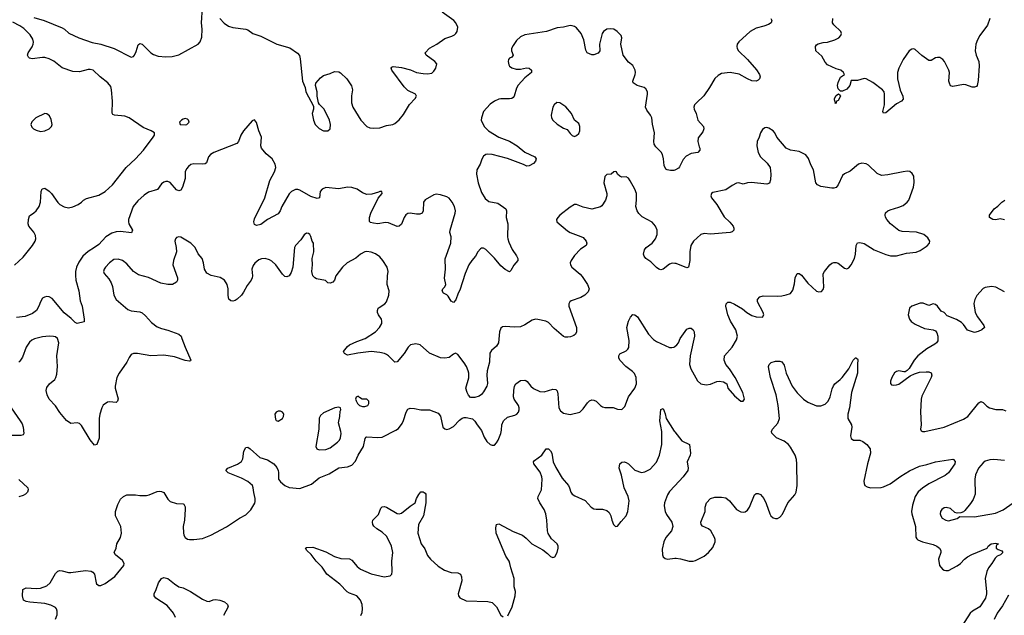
# Model space of a CAD drawing. Header units: inches. Extents: x 1834610 to 2027685, y 642842 to 774116.
# Tile 75 of 256: x 1883938 to 1893047, y 671950 to 677458. Entities that reach past the tile are written whole.
import ezdxf

# ---------------------------------------------------------------- set-up
doc = ezdxf.new("R2010")
doc.units = ezdxf.units.IN
doc.header["$MEASUREMENT"] = 0
doc.layers.add('B8687', color=7, linetype='Continuous')
doc.layers.add('B8697', color=7, linetype='Continuous')

msp = doc.modelspace()

# ---------------------------------------------------------------- linework, layer by layer
at = {"layer": 'B8687', "color": 5}
for points, elevation in [([(1884070, 677477.3), (1884164.7, 677450), (1884330, 677383.8), (1884353.4, 677370), (1884393.7, 677333.7), (1884484.7, 677290), (1884610, 677245.5), (1884690, 677232.4), (1884811.5, 677191.5), (1884970, 677110.5), (1884990, 677117.3), (1884999.5, 677130), (1885016, 677164), (1885034.8, 677225.2), (1885050, 677236.3), (1885070.6, 677230), (1885152.3, 677152.3), (1885175.5, 677135.5), (1885219.1, 677119.1), (1885290, 677113.4), (1885350, 677118.5), (1885410, 677133.8), (1885587.8, 677232.2), (1885608.5, 677251.5), (1885623.8, 677296.2), (1885624.7, 677370), (1885619.7, 677430), (1885628, 677570)], 420), ([(1885790, 677467.3), (1885830, 677424.9), (1885870, 677396.3), (1885910, 677386), (1886030, 677370.8), (1886050, 677362.8), (1886096, 677330), (1886170, 677304.2), (1886318.3, 677230), (1886436, 677196), (1886509.3, 677149.3), (1886525.6, 677125.6), (1886534.2, 677094.2), (1886555.6, 676890), (1886578, 676830), (1886584, 676790), (1886656.9, 676656.9), (1886656, 676630), (1886642.8, 676590), (1886655.5, 676530), (1886670.6, 676490), (1886710, 676453), (1886750, 676430.6), (1886790, 676430.7), (1886811, 676449), (1886812.8, 676490), (1886805.6, 676530), (1886754.5, 676630), (1886712.7, 676672.7), (1886702, 676690), (1886689.1, 676749.1), (1886689, 676790), (1886676, 676850), (1886677.2, 676870), (1886720.5, 676919.5), (1886750, 676943), (1886810, 676959.1), (1886850, 676977.3), (1886890, 676974.8), (1886905.2, 676965.2), (1886964.7, 676910), (1887007.5, 676847.5), (1887017.3, 676810), (1887007.9, 676752.1), (1887008, 676690), (1887020.5, 676650), (1887093, 676530), (1887148, 676470), (1887178.6, 676458.6), (1887210, 676453.6), (1887270, 676458.6), (1887330, 676478), (1887390, 676487.1), (1887410, 676496.9), (1887450, 676530.2), (1887490, 676581.8), (1887545.5, 676674.5), (1887598, 676730), (1887608, 676750), (1887599.5, 676770), (1887530, 676803.1), (1887495.9, 676835.9), (1887382, 676990), (1887374, 677010), (1887380.2, 677019.8), (1887394, 677026), (1887470, 677016), (1887552.7, 676992.7), (1887610, 676970.4), (1887670, 676959.5), (1887710, 676955.8), (1887750, 676963.7), (1887770, 676981.6), (1887787, 677010), (1887796, 677050), (1887779.3, 677070), (1887697.2, 677130), (1887688.7, 677150), (1887730, 677193.4), (1887796.2, 677230), (1887870, 677283.1), (1887935.9, 677304.1), (1887961.3, 677318.7), (1887974, 677330), (1887985.6, 677350), (1887991.8, 677390), (1887973, 677430), (1887953.5, 677450), (1887845.8, 677525.8)], 420), ([(1883890, 675187.4), (1883970, 675262.3), (1884057.7, 675370), (1884080.4, 675410), (1884086.9, 675430), (1884083.1, 675463.1), (1884070, 675492.7), (1884021.2, 675550), (1884016, 675570), (1884019.3, 675610), (1884030, 675644.7), (1884070, 675671), (1884090, 675691), (1884117, 675730), (1884131.5, 675770), (1884136, 675870), (1884146.3, 675893.7), (1884170, 675898.8), (1884210, 675872.7), (1884232.4, 675850), (1884290, 675767.3), (1884310, 675747.3), (1884350, 675727.7), (1884390, 675717.3), (1884430, 675726.8), (1884478, 675750), (1884509.3, 675770.7), (1884528.7, 675790), (1884556.2, 675803.8), (1884670, 675833.8), (1884730, 675870.2), (1884795.5, 675930), (1884922.9, 676090), (1885010, 676170.1), (1885083.7, 676250), (1885174, 676370), (1885186, 676390), (1885184.5, 676410), (1885154.5, 676430), (1885080.6, 676460.6), (1884950, 676550.7), (1884910, 676564.6), (1884814.5, 676574.5), (1884801.2, 676581.2), (1884792.5, 676592.5), (1884796.9, 676703.1), (1884787.6, 676810), (1884779.7, 676839.7), (1884754.3, 676874.3), (1884681.1, 676930), (1884617.6, 676990), (1884590, 676997.8), (1884570, 676997.1), (1884490, 676974.4), (1884430, 676979.8), (1884330, 677012), (1884255.1, 677075.1), (1884210, 677097.2), (1884170, 677107.2), (1884150, 677107.2), (1884054.8, 677094.8), (1884030, 677101.2), (1884019, 677110), (1884009.3, 677130), (1884017, 677150), (1884054.2, 677205.8), (1884064.1, 677230), (1884066.2, 677250), (1884058.1, 677278.1), (1884036.4, 677316.4), (1883975.5, 677375.5), (1883940.3, 677400.3), (1883875.7, 677435.7)], 420), ([(1890000, 676067.6), (1889990, 676063.6), (1889957.6, 676062.4), (1889928.2, 676068.2), (1889916.9, 676076.9), (1889899.6, 676110), (1889895.4, 676170), (1889883.5, 676210), (1889871.8, 676231.8), (1889821.7, 676281.7), (1889806.3, 676306.3), (1889803.6, 676330), (1889809.6, 676410), (1889791.7, 676491.7), (1889785.1, 676550), (1889773.9, 676573.9), (1889740.1, 676620.1), (1889726.6, 676650), (1889746.3, 676770), (1889744.7, 676790), (1889730, 676818.4), (1889715.1, 676830), (1889649.6, 676849.6), (1889612.7, 676872.7), (1889609, 676890), (1889633.3, 676950), (1889636.3, 676970), (1889633, 676990), (1889610, 677033.2), (1889570, 677064), (1889520.5, 677130), (1889498.4, 677230), (1889507.8, 677290), (1889501.1, 677310), (1889465.4, 677350), (1889433.3, 677370), (1889405.4, 677374.6), (1889369.3, 677370.7), (1889340.5, 677350), (1889327, 677330), (1889302.4, 677230), (1889304.9, 677170), (1889290, 677149.4), (1889250, 677132.7), (1889230, 677132.7), (1889189.4, 677150), (1889175.3, 677175.3), (1889158, 677270), (1889133.3, 677330), (1889090, 677382), (1889070, 677395.8), (1889050, 677402), (1889030, 677403), (1888967.5, 677387.5), (1888910, 677383.6), (1888810.4, 677349.6), (1888610, 677317.4), (1888570, 677298), (1888535.5, 677264.5), (1888502.3, 677217.7), (1888488.9, 677190), (1888488.9, 677168.9), (1888504, 677130), (1888491.3, 677110), (1888470, 677102.7), (1888460.5, 677090), (1888455.5, 677070), (1888461.7, 677041.7), (1888470, 677027.3), (1888490, 677013.4), (1888530, 677001.3), (1888570, 677001.1), (1888628.1, 677011.9), (1888650, 677008.2), (1888674.4, 676990), (1888674.4, 676970), (1888610, 676918.9), (1888550, 676853.3), (1888534.3, 676825.7), (1888511.8, 676750), (1888501.8, 676738.2), (1888490.2, 676729.8), (1888470, 676725.3), (1888390, 676726.8), (1888370, 676723.1), (1888330, 676703.9), (1888290, 676677.2), (1888227.3, 676610), (1888209.2, 676550), (1888207.9, 676530), (1888234.6, 676470), (1888275.8, 676430), (1888370, 676371.1), (1888470, 676333.8), (1888541.5, 676290), (1888610, 676232.9), (1888702.8, 676190), (1888717.3, 676170), (1888710.7, 676150), (1888690, 676129.4), (1888650, 676106), (1888630, 676102.7), (1888598.9, 676118.9), (1888450, 676174.6), (1888310.3, 676209.7), (1888270, 676213.7), (1888251.3, 676210), (1888230, 676195.1), (1888212.8, 676167.2), (1888197.2, 676122.8), (1888168.7, 676070), (1888163.7, 676030), (1888180.2, 675950), (1888210, 675859.1), (1888243.9, 675803.9), (1888278, 675778), (1888360.3, 675760.3), (1888434, 675710), (1888441.6, 675690), (1888437, 675630), (1888452.7, 675570), (1888450.3, 675450), (1888453.7, 675430), (1888461.8, 675401.8), (1888493.4, 675333.4), (1888534.6, 675274.6), (1888546.8, 675250), (1888546.8, 675230), (1888510, 675189.2), (1888483, 675137), (1888470, 675126.6), (1888430, 675147.6), (1888390, 675181.6), (1888330, 675253.3), (1888250, 675334), (1888230, 675344.5), (1888210, 675344.5), (1888201.1, 675338.9), (1888177.1, 675310), (1888155.8, 675270), (1888119.5, 675230), (1888092.9, 675190), (1888059.1, 675110), (1888010, 674957.2), (1887994, 674930), (1887971.7, 674868.3), (1887950, 674844), (1887930, 674854), (1887901.2, 674901.2), (1887890, 674912.7), (1887859, 674930), (1887845.2, 674950), (1887852.7, 674970), (1887871.2, 674988.8), (1887879.6, 675010), (1887868.3, 675068.3), (1887877.7, 675150), (1887872.9, 675247.1), (1887927.4, 675390), (1887931.1, 675450), (1887918.4, 675490), (1887919.7, 675510), (1887967.8, 675670), (1887969.8, 675690), (1887960.8, 675730), (1887940.4, 675770), (1887910, 675807.6), (1887890, 675818.9), (1887830, 675837), (1887790, 675843.7), (1887770, 675838), (1887690, 675792), (1887673.4, 675770), (1887670.3, 675690), (1887660.4, 675670), (1887639.5, 675660.5), (1887610, 675658), (1887550, 675668.3), (1887530, 675666.3), (1887510, 675652), (1887496, 675630), (1887470, 675566.6), (1887450, 675547.3), (1887430, 675546), (1887350, 675578.9), (1887321.3, 675581.3), (1887250, 675571.2), (1887210, 675575.6), (1887183.6, 675583.6), (1887172.7, 675592.7), (1887175.1, 675630), (1887186.6, 675670), (1887254, 675806), (1887292, 675850), (1887288.9, 675868.9), (1887270, 675869.3), (1887258.3, 675861.7), (1887196.7, 675843.3), (1887150, 675841.4), (1887110, 675856.8), (1887059.2, 675890), (1887010, 675907.4), (1886970, 675909), (1886890, 675893.3), (1886770, 675905), (1886735.3, 675890), (1886718.7, 675870), (1886710.4, 675809.6), (1886690, 675803.7), (1886630, 675823.5), (1886530, 675881.7), (1886510, 675888.4), (1886490, 675887.2), (1886452.4, 675870), (1886430, 675846.3), (1886363.6, 675730), (1886348.7, 675690), (1886330, 675662.9), (1886230.2, 675609.8), (1886170, 675562.7), (1886130, 675553.2), (1886110, 675564), (1886104.5, 675590), (1886110, 675616), (1886204.8, 675810), (1886250.9, 675970), (1886294.8, 676050), (1886306.9, 676090), (1886301, 676121), (1886273.6, 676170), (1886218.4, 676218.4), (1886175.4, 676270), (1886169.8, 676290), (1886174.7, 676370), (1886151.3, 676430), (1886128.4, 676508.4), (1886110, 676532.7), (1886090, 676521.3), (1886009.7, 676430.3), (1885985.1, 676390), (1885963.7, 676330), (1885947.3, 676312.7), (1885735.3, 676230), (1885702.6, 676210), (1885683.7, 676190), (1885664.9, 676135.1), (1885654.6, 676125.4), (1885630, 676121.6), (1885550, 676126), (1885522.7, 676117.2), (1885499.9, 676100.1), (1885482.2, 676077.8), (1885470.3, 676050), (1885467.7, 675990), (1885443.7, 675910), (1885430, 675880.9), (1885410, 675874), (1885390, 675883.6), (1885330, 675953.2), (1885310, 675962.7), (1885290, 675962.7), (1885270, 675956), (1885250, 675941.2), (1885213.4, 675886.6), (1885130, 675863.5), (1885090, 675836), (1885030, 675781.8), (1884988.3, 675731.7), (1884945.8, 675610), (1884944.1, 675590), (1884948.6, 675570), (1884980.3, 675510), (1884971.7, 675488.3), (1884870, 675499.5), (1884830, 675496.4), (1884790, 675482.5), (1884734.6, 675450), (1884670, 675379.7), (1884630, 675349.7), (1884570, 675314.7), (1884522.6, 675270), (1884484.9, 675215.1), (1884464.5, 675170), (1884454.7, 675130), (1884453.1, 675093.1), (1884457.3, 675050), (1884483.8, 674950), (1884498.5, 674858.5), (1884515.5, 674810), (1884536, 674690), (1884534.8, 674665.2), (1884470, 674649.2), (1884450, 674657.2), (1884415.4, 674695.4), (1884350, 674746.3), (1884239.5, 674879.5), (1884210, 674895.6), (1884190, 674898.4), (1884166.7, 674893.3), (1884150, 674881.2), (1884130.6, 674850), (1884115.5, 674810), (1884093, 674770), (1884057.7, 674742.3), (1883990, 674713), (1883910, 674705.1)], 420), ([(1890000, 675204.3), (1889973.5, 675206.5), (1889950, 675196.9), (1889890, 675151.8), (1889870, 675145.6), (1889850, 675151.8), (1889830, 675167.3), (1889778.2, 675218.2), (1889729.5, 675250), (1889714, 675270), (1889709.6, 675290), (1889718.4, 675330), (1889732.7, 675350), (1889788.7, 675391.3), (1889819.7, 675430), (1889834, 675470), (1889835.4, 675510), (1889821.3, 675550), (1889790, 675585.6), (1889696.3, 675636.3), (1889665.9, 675665.9), (1889649.7, 675690), (1889638.7, 675730), (1889645.1, 675790), (1889642.9, 675850), (1889629.6, 675890), (1889587.2, 675967.2), (1889570, 675993.2), (1889550, 676004), (1889510, 676001.2), (1889489.4, 676009.4), (1889468, 676030), (1889458, 676050), (1889450, 676052.7), (1889434, 676050), (1889410, 676028), (1889370, 676026), (1889352.7, 676007.3), (1889341, 675950), (1889370.8, 675850.8), (1889371, 675830), (1889358.8, 675790), (1889324.5, 675735.5), (1889310, 675726), (1889230, 675707), (1889150, 675723.7), (1889090, 675749.2), (1889070, 675749), (1889030, 675724), (1888936, 675650), (1888916, 675630), (1888904.7, 675610), (1888907.1, 675587.1), (1889006.1, 675506.1), (1889030.8, 675490), (1889130, 675454.4), (1889150, 675443), (1889179.1, 675410), (1889184.9, 675390), (1889177.3, 675370), (1889124.8, 675335.2), (1889070, 675276.2), (1889038.4, 675230), (1889030.5, 675210), (1889033, 675190), (1889045.5, 675170), (1889124.4, 675104.4), (1889142.2, 675082.2), (1889192.4, 675010), (1889206.4, 674970), (1889197.5, 674942.5), (1889165.5, 674910), (1889130, 674889.7), (1889040.7, 674859.3), (1889026.8, 674850), (1889018, 674830), (1889019.3, 674810), (1889088.2, 674610), (1889088.3, 674571.7), (1889079.1, 674550), (1889063.4, 674536.6), (1889035.1, 674524.9), (1889010, 674520.7), (1888983.3, 674523.3), (1888969.7, 674529.7), (1888883.6, 674603.6), (1888830, 674658.9), (1888804, 674670), (1888730, 674686.6), (1888710, 674687.6), (1888679.3, 674680.7), (1888610, 674636.9), (1888570, 674619.1), (1888514.2, 674614.2), (1888430, 674622), (1888403.8, 674616.2), (1888390, 674604), (1888375.8, 674570), (1888368.2, 674470), (1888350, 674439.3), (1888301.7, 674398.3), (1888286.7, 674373.3), (1888285.7, 674290), (1888262.6, 674210), (1888260.3, 674170), (1888265.2, 674094.8), (1888259.1, 674070), (1888230, 674017.2), (1888210, 673992.7), (1888190, 673976), (1888150, 673962.7), (1888110, 673962.7), (1888090, 673985.2), (1888077, 674010), (1888066, 674050), (1888092.6, 674147.4), (1888093.7, 674190), (1888088.3, 674210), (1888072.1, 674250), (1888050, 674285.6), (1887990, 674360.9), (1887970, 674372.7), (1887950, 674365.2), (1887910, 674334), (1887870, 674327.6), (1887830, 674329.6), (1887730, 674373.3), (1887642.7, 674450), (1887601.3, 674461.3), (1887554, 674450), (1887530.4, 674430), (1887495.3, 674370), (1887430, 674294), (1887410, 674292), (1887398.7, 674298.7), (1887349.8, 674349.8), (1887330, 674362.6), (1887311.5, 674371.5), (1887270, 674380.3), (1887190, 674388.8), (1887065.5, 674374.5), (1886970, 674356), (1886942, 674370), (1886934, 674390), (1886970, 674435.5), (1886990, 674450.4), (1887057.2, 674482.8), (1887135.1, 674510), (1887229.3, 674570), (1887267, 674610), (1887287.3, 674650), (1887289.6, 674670), (1887285.1, 674690), (1887256.2, 674730), (1887247.6, 674750), (1887247, 674770), (1887255.1, 674790), (1887262.8, 674797.2), (1887317, 674830), (1887331.6, 674850), (1887354.5, 674910), (1887355.1, 674950), (1887338, 675010), (1887340.7, 675090), (1887347, 675130), (1887336.2, 675170), (1887298.4, 675230), (1887270, 675264.5), (1887230, 675293.3), (1887190, 675307.3), (1887150, 675314), (1887130, 675309.6), (1887090.8, 675290), (1887048.5, 675251.5), (1886966.8, 675210), (1886924, 675170), (1886861.6, 675090), (1886850.5, 675050), (1886834, 675030), (1886810, 675020.9), (1886790, 675024), (1886766.6, 675046.6), (1886683, 675063), (1886669.7, 675069.7), (1886649.6, 675090), (1886641.3, 675130), (1886646, 675190), (1886643.6, 675250), (1886658.4, 675310), (1886657.2, 675390), (1886644, 675410), (1886632.5, 675452.5), (1886622, 675470), (1886610, 675482), (1886590, 675484), (1886570, 675468.7), (1886539.2, 675420.8), (1886490.6, 675370), (1886481.6, 675350), (1886465.7, 675170), (1886450, 675121.2), (1886430, 675089.4), (1886410, 675079.3), (1886390, 675083.7), (1886370, 675103.7), (1886306.3, 675190), (1886270, 675223.5), (1886250, 675235.8), (1886210, 675249.6), (1886173.8, 675246.2), (1886150, 675236.2), (1886114.4, 675205.6), (1886096.5, 675183.5), (1886085.7, 675150), (1886090.3, 675090), (1886087.2, 675070), (1886079.5, 675050), (1886041.6, 674998.4), (1886010, 674937), (1885990, 674911.6), (1885950, 674874), (1885930, 674861.6), (1885910, 674856.2), (1885890, 674858), (1885873.8, 674873.8), (1885868, 674908), (1885868.2, 674970), (1885857.4, 675010), (1885833.6, 675050), (1885793.2, 675073.2), (1885710, 675093.3), (1885670, 675115.1), (1885647.6, 675150), (1885639.5, 675210), (1885626, 675250), (1885590, 675294), (1885561.6, 675350), (1885522, 675390), (1885430, 675446), (1885410, 675449.2), (1885390, 675444), (1885378.8, 675430), (1885374, 675410), (1885386.7, 675350), (1885387.2, 675310), (1885360.3, 675230), (1885355.8, 675190), (1885397.6, 675070), (1885398.4, 675050), (1885388, 675030), (1885350.2, 675009.8), (1885310, 675009.7), (1885242.5, 675022.5), (1885130, 675074.3), (1885037.6, 675097.6), (1884989.7, 675130), (1884930, 675198.7), (1884890, 675229.6), (1884850, 675243.5), (1884810, 675238.9), (1884768.4, 675210), (1884730.4, 675170), (1884718, 675150), (1884713, 675130), (1884719.1, 675110), (1884762, 675062), (1884785.8, 675025.8), (1884796, 674990), (1884807.6, 674910), (1884830, 674870.6), (1884938, 674778), (1884970, 674765.3), (1885050, 674756.4), (1885070, 674746), (1885100.5, 674720.5), (1885156.5, 674656.5), (1885210, 674618.3), (1885250, 674602.8), (1885310, 674587.6), (1885410.3, 674550.3), (1885430.4, 674530), (1885439.3, 674510), (1885468.5, 674430), (1885521, 674310), (1885518, 674302), (1885510, 674299), (1885470, 674307.8), (1885370, 674339.7), (1885270, 674355.6), (1885150, 674351), (1885027.4, 674372.6), (1884990, 674371.5), (1884970, 674360.9), (1884950, 674332.7), (1884928.5, 674290), (1884857.1, 674190), (1884837.1, 674150), (1884820.4, 674070), (1884821.3, 674050), (1884847.9, 673952.1), (1884842.8, 673930), (1884830, 673919.3), (1884770, 673924.7), (1884750, 673920.5), (1884710, 673891.8), (1884698, 673870), (1884679.6, 673810), (1884673.8, 673770), (1884672.3, 673587.7), (1884650.5, 673529.5), (1884630, 673524), (1884590, 673572.7), (1884510, 673704.5), (1884490, 673723.7), (1884470, 673729.5), (1884410, 673723.7), (1884371.4, 673751.4), (1884310, 673824.5), (1884268.6, 673888.6), (1884211.5, 673950), (1884191.3, 673990), (1884183.6, 674030), (1884190, 674056), (1884215.1, 674090), (1884262, 674130), (1884273.3, 674150), (1884281.5, 674178.6), (1884288.5, 674250), (1884281.8, 674350), (1884299.1, 674470), (1884288.5, 674508.5), (1884270, 674524.2), (1884250, 674529.7), (1884210, 674531.2), (1884150, 674526), (1884073.9, 674506.1), (1884050, 674493.7), (1884030, 674476.3), (1883997.4, 674430), (1883963, 674337), (1883939.4, 674300.6), (1883930, 674289.7)], 440), ([(1884270, 671914), (1884284.7, 671955.3), (1884286.2, 671990), (1884279.8, 672010), (1884270, 672022), (1884225.1, 672045.1), (1884170, 672058.2), (1884032.3, 672072.3), (1883999.1, 672079.1), (1883974, 672090), (1883962.9, 672130), (1883966, 672190), (1883997, 672203), (1884090, 672197.2), (1884130, 672200.2), (1884190, 672223.1), (1884220.5, 672250), (1884270, 672338), (1884290, 672357.1), (1884310, 672363.1), (1884330, 672362), (1884390, 672345.3), (1884410, 672344.9), (1884545.8, 672365.8), (1884599.3, 672359.3), (1884616, 672350), (1884630, 672331.3), (1884645.5, 672250), (1884650, 672241), (1884670, 672224.9), (1884690, 672225.5), (1884730, 672243.8), (1884818, 672310), (1884900.9, 672410), (1884904.5, 672430), (1884890, 672455.6), (1884822.9, 672510), (1884812.3, 672530), (1884829.6, 672570), (1884837, 672610), (1884871.8, 672670), (1884880.5, 672710), (1884872.4, 672770), (1884824.4, 672870), (1884825.7, 672910), (1884844.9, 672975.1), (1884870, 673022.8), (1884899, 673050), (1884930, 673064.9), (1885010, 673065.5), (1885050, 673059.3), (1885110, 673058), (1885136.3, 673063.7), (1885210, 673095.5), (1885230, 673099.1), (1885250, 673096.3), (1885270, 673084.9), (1885310, 673024), (1885330, 673003.8), (1885390, 672983), (1885450, 672980.7), (1885456.7, 672976.7), (1885470, 672952), (1885470.4, 672930.4), (1885461.7, 672830), (1885451.4, 672770), (1885453.7, 672713.7), (1885458, 672690), (1885468.2, 672668.2), (1885490, 672655.3), (1885510, 672650.3), (1885550.3, 672650.3), (1885630, 672661.8), (1885705.1, 672690), (1885850, 672767.6), (1885970, 672848.4), (1886030, 672880.4), (1886075.9, 672924.1), (1886112.9, 672987.1), (1886117.3, 673002.7), (1886117.7, 673030), (1886104.4, 673084.4), (1886099.5, 673130), (1886091.4, 673150), (1886050, 673187.2), (1885990, 673219.2), (1885866.3, 673266.3), (1885846, 673290), (1885864, 673310), (1885952.2, 673347.8), (1885990, 673373.4), (1886003.8, 673396.2), (1886013.1, 673466.9), (1886030, 673500.7), (1886050, 673504), (1886070, 673490.6), (1886158.8, 673410), (1886230, 673386.4), (1886290.3, 673350.3), (1886317.2, 673317.2), (1886328.6, 673288.6), (1886332.9, 673270), (1886333.6, 673210), (1886350, 673183.6), (1886389.4, 673149.4), (1886431.2, 673131.2), (1886530, 673123.6), (1886637, 673163), (1886710, 673221.1), (1886801, 673259), (1886890, 673313.7), (1886970, 673324.4), (1887010, 673338.4), (1887045.5, 673374.5), (1887069, 673431), (1887119.7, 673510), (1887135.3, 673584.7), (1887143.3, 673596.7), (1887150, 673600.5), (1887250, 673593.8), (1887290, 673598), (1887419.2, 673660.8), (1887441.7, 673678.3), (1887476.6, 673723.4), (1887489.8, 673750.2), (1887512.3, 673827.7), (1887530, 673856.3), (1887550, 673866), (1887590, 673863.7), (1887650.3, 673850.3), (1887730, 673850.4), (1887810, 673818.8), (1887830.4, 673790.4), (1887853.4, 673690), (1887870, 673673.4), (1887890, 673668), (1887910, 673673.4), (1887950, 673696.3), (1888005.4, 673754.6), (1888030, 673774), (1888050, 673780.7), (1888070, 673780.7), (1888127.9, 673767.9), (1888150, 673746), (1888170.5, 673710), (1888210, 673658.8), (1888236.1, 673596.1), (1888258.5, 673558.5), (1888290, 673530.8), (1888310, 673524.7), (1888330, 673524.7), (1888350, 673544.7), (1888365.2, 673570), (1888389.7, 673630.4), (1888396.6, 673663.4), (1888398.9, 673710), (1888412.6, 673747.4), (1888450, 673781.6), (1888520.1, 673799.9), (1888536, 673810), (1888552.3, 673830), (1888559.5, 673850), (1888559.6, 673870), (1888553.3, 673890), (1888511.3, 673950), (1888506.6, 673970), (1888508.2, 674030), (1888515.6, 674070), (1888527.3, 674090), (1888570, 674121.6), (1888610, 674126), (1888620.7, 674120.7), (1888632.9, 674112.9), (1888666.4, 674070), (1888690, 674048.4), (1888750, 674020.4), (1888790, 674017), (1888870, 674041.6), (1888898, 674038), (1888910, 674024.7), (1888916.7, 673996.7), (1888924.4, 673870), (1888940.7, 673840.7), (1888970, 673818), (1889030, 673808.2), (1889119, 673830), (1889150, 673859.1), (1889190, 673914.9), (1889210, 673932.4), (1889230, 673942.4), (1889250, 673940.4), (1889270, 673930.4), (1889310, 673890.4), (1889330, 673877.6), (1889350, 673872.2), (1889427.5, 673872.5), (1889470, 673857.1), (1889510, 673854.8), (1889537.6, 673882.4), (1889571.1, 673970), (1889629.7, 674050), (1889644, 674090), (1889640.4, 674150), (1889625.6, 674185.6), (1889605.8, 674205.8), (1889544.2, 674250), (1889489.6, 674310), (1889479.6, 674330), (1889479.5, 674350), (1889491.5, 674368.5), (1889550, 674395.5), (1889564.5, 674410), (1889572.7, 674427.3), (1889576.4, 674490), (1889554.7, 674610), (1889571.5, 674670), (1889590, 674706.8), (1889610, 674730.7), (1889630, 674727.7), (1889654.9, 674710), (1889756.5, 674550), (1889800.4, 674500.4), (1889830, 674482), (1889950, 674428), (1889970, 674426), (1889990, 674430.4), (1890000, 674437.3)], 440), ([(1883830.5, 673910), (1883943.8, 673750), (1883960.3, 673720.3), (1883970.3, 673690.3), (1883977.1, 673630), (1883970, 673619.3), (1883950, 673611.6), (1883850, 673613.3)], 440), ([(1888453.1, 671946.9), (1888493.6, 672030), (1888522.4, 672130), (1888524.7, 672170), (1888512.7, 672212.7), (1888512.3, 672290), (1888480.7, 672390), (1888473, 672430), (1888466.3, 672450), (1888436.8, 672496.8), (1888346.8, 672710), (1888341.6, 672758.4), (1888349.6, 672790.4), (1888370, 672794.8), (1888504.1, 672724.1), (1888590.7, 672690), (1888624.5, 672664.5), (1888676.3, 672610), (1888776.3, 672556.3), (1888822.3, 672522.3), (1888850, 672494.8), (1888870, 672486), (1888890, 672491.3), (1888910, 672531.3), (1888919.6, 672570), (1888918.4, 672590), (1888909.3, 672610), (1888857.3, 672657.2), (1888827.7, 672707.7), (1888820.4, 672730), (1888815.3, 672830), (1888806.2, 672890), (1888790, 672929.6), (1888750.9, 672990), (1888732.4, 673030), (1888735.4, 673050), (1888765.3, 673110), (1888771.8, 673210), (1888769.1, 673230), (1888752.6, 673272.6), (1888695.6, 673350), (1888692.3, 673370), (1888699.6, 673380.4), (1888769.4, 673430), (1888810, 673490.8), (1888830, 673490.7), (1888850, 673470.8), (1888860.5, 673450), (1888874.3, 673370), (1888896.7, 673316.7), (1888957.4, 673217.4), (1889013.7, 673150), (1889025.3, 673130), (1889036.4, 673090), (1889050, 673070.6), (1889074.1, 673054.1), (1889170, 673010.4), (1889224, 672950), (1889250, 672935.5), (1889270.4, 672930.4), (1889330, 672930.4), (1889370, 672919.1), (1889390, 672900.7), (1889408, 672870), (1889415.5, 672830), (1889430.5, 672790.5), (1889450, 672771), (1889470, 672774.8), (1889501.3, 672818.7), (1889550, 672870.7), (1889564.4, 672910), (1889576.1, 673010), (1889566.2, 673050), (1889529.8, 673130), (1889505.6, 673245.6), (1889483.5, 673310), (1889489.5, 673350), (1889510, 673367.7), (1889530, 673370.4), (1889550, 673363.8), (1889570, 673350.5), (1889630, 673292), (1889690, 673270.3), (1889722, 673278), (1889770, 673301.6), (1889830, 673366), (1889857.4, 673430), (1889879.8, 673530), (1889879.1, 673650), (1889860.7, 673750), (1889870, 673854), (1889890, 673862), (1889910, 673812), (1889918.8, 673770), (1889993.9, 673653.9), (1890000, 673646)], 420), ([(1883930, 673204.9), (1884014, 673130), (1884016, 673110), (1884010.8, 673090), (1883991.3, 673070), (1883970, 673057.2), (1883930, 673045.2)], 440), ([(1887094.5, 671950), (1887105.3, 671974.7), (1887110.9, 672010), (1887107.6, 672050), (1887090.6, 672090.6), (1887058, 672130), (1886990, 672155.8), (1886968.5, 672168.5), (1886898.7, 672238.7), (1886780.5, 672330), (1886736.8, 672396.8), (1886681.6, 672450), (1886633.8, 672513.8), (1886594, 672550), (1886582, 672570), (1886590, 672578), (1886650, 672579.1), (1886770, 672537), (1886850, 672494), (1886910, 672477), (1886990, 672472.2), (1887010, 672460.5), (1887060.8, 672400.8), (1887090, 672377.6), (1887190, 672334.9), (1887310, 672305.3), (1887364.2, 672315.8), (1887379.5, 672330), (1887383.9, 672356.1), (1887380.4, 672450), (1887391, 672530), (1887376.8, 672590), (1887360.4, 672630), (1887330, 672682.9), (1887290, 672719.6), (1887241.2, 672750), (1887213.4, 672773.4), (1887203.7, 672790), (1887200.9, 672810), (1887206, 672830), (1887256.6, 672883.4), (1887279.5, 672940.5), (1887290, 672954), (1887310, 672955.8), (1887330, 672950.3), (1887430, 672890.4), (1887450, 672888.5), (1887470, 672894.4), (1887550, 672960.3), (1887597.2, 672990), (1887609.7, 673030), (1887630, 673066.8), (1887650, 673090.7), (1887670, 673090.7), (1887690, 673080.7), (1887696.4, 673070), (1887696.3, 672990), (1887672.7, 672870), (1887629, 672790), (1887622.3, 672710), (1887651, 672611), (1887684.6, 672564.6), (1887710, 672502.4), (1887737.4, 672470), (1887810, 672403.7), (1887867.1, 672367.1), (1887930, 672347), (1887990, 672343), (1888014.8, 672330), (1888026.4, 672306.4), (1888027, 672270), (1887993, 672150), (1887997.3, 672130), (1888010.5, 672110.5), (1888070, 672084.9), (1888270, 672077.1), (1888310, 672067.3), (1888347.7, 672030), (1888390.6, 671950.6), (1888410, 671936)], 420), ([(1890000, 673148.8), (1889950, 673095.4), (1889930, 673063.6), (1889904.6, 672990), (1889901.7, 672961.7), (1889910.2, 672910), (1889922.3, 672882.3), (1889972.1, 672812.1), (1889979.5, 672770), (1889966.7, 672730), (1889914.4, 672670), (1889895.8, 672630), (1889883, 672563), (1889886, 672510), (1889891.3, 672490), (1889910, 672476), (1889930.7, 672470.7), (1890000, 672477.1)], 420), ([(1885378.9, 671930), (1885360.4, 671970), (1885301.6, 672041.6), (1885197.2, 672110), (1885181.2, 672130), (1885181.2, 672150), (1885201.2, 672190), (1885221.2, 672250), (1885250, 672290.8), (1885270, 672299.1), (1885310, 672290.4), (1885370, 672240.7), (1885410, 672214.8), (1885450, 672202.8), (1885518, 672170), (1885630, 672099.1), (1885670, 672080.5), (1885690, 672079.3), (1885727.5, 672092.5), (1885750, 672095.3), (1885790, 672089), (1885833.4, 672073.4), (1885859.3, 672050), (1885868, 672030), (1885823.1, 671950)], 420)]:
    msp.add_lwpolyline(points, dxfattribs=dict(at, elevation=elevation))
for points, elevation in [([(1888908.5, 676691.5), (1888882.8, 676670), (1888870, 676648), (1888855.3, 676575.3), (1888857.3, 676550), (1888870.7, 676530), (1888910, 676490.6), (1888970, 676453.4), (1889001.4, 676441.4), (1889030, 676404.9), (1889050, 676387.3), (1889070, 676379.1), (1889090, 676387.3), (1889110, 676406.8), (1889119.5, 676430), (1889119.3, 676470), (1889110, 676498), (1889070, 676528), (1889042.9, 676590), (1888990, 676652.7), (1888935.3, 676690)], 440), ([(1884170, 676589.3), (1884086, 676550), (1884050, 676514), (1884042, 676490), (1884050, 676464.9), (1884064.9, 676450), (1884090, 676436.4), (1884130, 676424.9), (1884170, 676428.7), (1884212.2, 676447.8), (1884231.6, 676470), (1884237.6, 676490), (1884230, 676535.3), (1884212.3, 676570), (1884190, 676586)], 440), ([(1885470, 676542.9), (1885450, 676538), (1885434, 676530), (1885416.3, 676510), (1885422.8, 676490), (1885470, 676486.7), (1885484, 676490), (1885505.2, 676510), (1885501.2, 676530), (1885490, 676538)], 420), ([(1887070, 673978), (1887050, 673966), (1887044.7, 673950), (1887050, 673934), (1887062, 673910), (1887082, 673890), (1887110, 673880.7), (1887130, 673880.7), (1887150, 673886.8), (1887158, 673890), (1887168.7, 673910), (1887168, 673930), (1887150, 673948), (1887106, 673950), (1887083.1, 673963.1)], 460), ([(1886350, 673837.2), (1886330, 673837.2), (1886312, 673830), (1886298.8, 673810), (1886303.5, 673763.5), (1886311.1, 673751.1), (1886330, 673746), (1886368.7, 673770), (1886379.3, 673790), (1886381.2, 673810), (1886377.5, 673817.5), (1886369.3, 673829.3)], 460), ([(1886890, 673874), (1886854, 673870), (1886750, 673820.9), (1886721.1, 673798.9), (1886707.7, 673772.3), (1886704.4, 673670), (1886677.3, 673510), (1886686.8, 673490), (1886710, 673480.5), (1886770, 673484.9), (1886810, 673499.6), (1886879.6, 673550), (1886896.9, 673570), (1886904.7, 673590), (1886911.1, 673630), (1886909.7, 673650), (1886886, 673730), (1886899.6, 673790), (1886902, 673838), (1886908, 673850), (1886906, 673870)], 460)]:
    msp.add_lwpolyline(points, close=True, dxfattribs=dict(at, elevation=elevation))
at = {"layer": 'B8697', "color": 5}
for points, elevation in [([(1890885.5, 677470), (1890895.5, 677450), (1890890.7, 677430), (1890866, 677414), (1890823, 677397), (1890750, 677379.2), (1890694.9, 677350), (1890590, 677251.6), (1890576.5, 677230), (1890572, 677210), (1890575.8, 677190), (1890589.1, 677169.1), (1890672.7, 677090), (1890754.5, 676994.5), (1890781.3, 676950), (1890788.2, 676930), (1890781.6, 676910), (1890770, 676898.4), (1890750.2, 676889.8), (1890710, 676893.7), (1890671.8, 676910), (1890595.4, 676955.4), (1890510, 676969), (1890430, 676960.4), (1890398.7, 676941.3), (1890370, 676914.7), (1890320.8, 676830), (1890267.1, 676752.9), (1890199.1, 676690), (1890182, 676670), (1890173.4, 676650), (1890176.3, 676630), (1890197.1, 676590), (1890210.5, 676530), (1890262.8, 676470), (1890266.8, 676450), (1890258.5, 676421.5), (1890213.4, 676366.6), (1890210.6, 676330), (1890222.5, 676282.5), (1890230.8, 676270), (1890230.8, 676250), (1890210.4, 676229.6), (1890150, 676219.6), (1890103.4, 676196.6), (1890074.9, 676165.1), (1890043.1, 676096.9), (1890033.7, 676086.3), (1890006, 676070), (1890000, 676067.6)], 420), ([(1892914, 677470), (1892890, 677406.6), (1892821.3, 677310), (1892797.6, 677270), (1892783.1, 677230), (1892777.6, 677170), (1892786.7, 677130), (1892810.4, 677070), (1892814.4, 677030), (1892805.1, 676894.9), (1892796.3, 676850), (1892790, 676839), (1892770, 676832.7), (1892750, 676834.5), (1892690, 676855.8), (1892670, 676858.3), (1892570, 676838.4), (1892550, 676846), (1892538.4, 676870), (1892535.1, 676890), (1892538.7, 676970), (1892534.7, 676990), (1892493.6, 677070), (1892477, 677090), (1892450, 677107), (1892430, 677109.5), (1892410, 677103.7), (1892370, 677079.5), (1892350, 677079.5), (1892285.2, 677125.2), (1892222.5, 677182.5), (1892210, 677189.3), (1892190, 677185.1), (1892166.4, 677170), (1892111.5, 677088.5), (1892071.8, 677008.2), (1892058.8, 676970), (1892057.6, 676910), (1892084.5, 676804.5), (1892108.4, 676750), (1892110, 676724), (1892095.6, 676704.4), (1892050, 676679.6), (1891950, 676596), (1891930, 676594), (1891922.9, 676610), (1891937.4, 676670), (1891939.8, 676770), (1891935.1, 676790), (1891919.7, 676810), (1891830, 676876.9), (1891770, 676909.6), (1891750, 676913.6), (1891690, 676895.1), (1891630, 676895.3), (1891618, 676850), (1891590, 676815.1), (1891550, 676795.3), (1891530, 676798), (1891510, 676818), (1891503.7, 676850), (1891510, 676878), (1891530, 676924.7), (1891568, 676950), (1891559, 676970), (1891535.3, 676990), (1891490, 677004.5), (1891410, 677041.6), (1891390, 677066), (1891359.7, 677119.7), (1891302, 677170), (1891301.2, 677210), (1891310, 677224.7), (1891324.1, 677235.9), (1891370, 677247.3), (1891410.7, 677250.7), (1891478, 677270), (1891515.3, 677290), (1891534, 677310), (1891542, 677330), (1891535.3, 677350), (1891469.2, 677410), (1891458, 677430), (1891462, 677470)], 420), ([(1890000, 674437.3), (1890018.4, 674450), (1890033, 674470), (1890049.6, 674510), (1890110, 674597.3), (1890130, 674604), (1890150, 674604), (1890170, 674590.8), (1890179.3, 674570), (1890180.3, 674530), (1890140.2, 674350), (1890133.1, 674270), (1890145.7, 674230), (1890210, 674118.8), (1890238, 674090), (1890290, 674081.6), (1890330, 674086.4), (1890388.2, 674111.8), (1890410, 674116.4), (1890450, 674108), (1890478.8, 674090), (1890490.5, 674050), (1890550, 673980.7), (1890610, 673931.3), (1890630, 673931.3), (1890644, 673950), (1890629.4, 674010), (1890556.2, 674150), (1890505.1, 674230), (1890469.6, 674270), (1890454.3, 674310), (1890456.9, 674350), (1890529.8, 674430.2), (1890570, 674497.3), (1890577.3, 674530), (1890563.9, 674590), (1890515.1, 674670), (1890488.3, 674730), (1890471.9, 674808.1), (1890472.3, 674830), (1890490, 674845.5), (1890510, 674846.7), (1890550, 674828.7), (1890623.6, 674783.6), (1890664.4, 674750), (1890710, 674723.6), (1890750, 674710.4), (1890810, 674708), (1890822.7, 674730), (1890817, 674750), (1890764.5, 674850), (1890762.7, 674870), (1890784.5, 674895.5), (1890815.1, 674904.9), (1890950, 674901.1), (1890990, 674904.9), (1891030, 674912.2), (1891070, 674926), (1891090, 674956), (1891105.6, 675014.4), (1891111.5, 675070), (1891130, 675110.8), (1891150, 675110.5), (1891170, 675095.5), (1891230, 675020.5), (1891310, 674946.8), (1891330, 674941), (1891356, 674944), (1891370, 674962), (1891375.9, 674984.1), (1891371.4, 675108.6), (1891382, 675130), (1891432.7, 675190), (1891450, 675204.9), (1891470, 675213), (1891490, 675213.4), (1891510, 675207.7), (1891570, 675158.8), (1891590, 675154.8), (1891610, 675164), (1891629.4, 675190), (1891660.5, 675250), (1891669.6, 675290), (1891677.6, 675370), (1891690, 675393.4), (1891710, 675397.1), (1891750, 675388.2), (1891842.8, 675330), (1891950, 675286), (1891993.2, 675273.2), (1892050, 675274), (1892142, 675298), (1892231.9, 675308.1), (1892270, 675322.8), (1892333.8, 675366.2), (1892354, 675390), (1892359, 675410), (1892340.1, 675440.1), (1892302.7, 675470), (1892234.1, 675494.1), (1892100.5, 675500.5), (1892070, 675509.6), (1891994.5, 675570), (1891960.9, 675610), (1891949.1, 675630.9), (1891945.2, 675650), (1891949.3, 675670.7), (1891968, 675690), (1891990, 675701), (1892070, 675722.8), (1892110, 675740.7), (1892149.2, 675770), (1892162.7, 675790), (1892206, 675910), (1892212.1, 675952.1), (1892209, 676010), (1892195.5, 676035.5), (1892173.2, 676053.2), (1892150, 676056), (1892110, 676051.8), (1891970, 676021.6), (1891910, 676018), (1891870, 676034), (1891790, 676111.8), (1891770, 676123.6), (1891728.4, 676131.6), (1891699, 676121), (1891622.3, 676057.7), (1891570, 676033), (1891550, 676017.6), (1891508.5, 675930), (1891490, 675906.7), (1891470, 675899.9), (1891450, 675899.4), (1891350, 675914.6), (1891319.4, 675930), (1891304.7, 675950), (1891282, 676070), (1891256.8, 676116.8), (1891235.1, 676175.1), (1891210, 676209), (1891150, 676239.3), (1891070, 676252.7), (1891030, 676269.2), (1890943.7, 676370), (1890925.2, 676410), (1890909, 676430), (1890870, 676455.1), (1890850, 676460.9), (1890830, 676458), (1890810, 676441.2), (1890790.6, 676410), (1890779.3, 676370), (1890760.4, 676330), (1890756.4, 676290), (1890770.5, 676230), (1890790, 676190.8), (1890853.4, 676130), (1890880.5, 676090), (1890888, 676028), (1890884.1, 675975.9), (1890874, 675946), (1890850, 675936.2), (1890707.7, 675952.2), (1890672.1, 675947.9), (1890630, 675935.3), (1890590, 675949.3), (1890570, 675947), (1890530, 675926), (1890470, 675884.5), (1890350, 675859.3), (1890338.8, 675850), (1890330.7, 675830), (1890337.3, 675810), (1890387.3, 675747.3), (1890453.9, 675633.9), (1890506.6, 675586.6), (1890537.1, 675550), (1890546, 675530), (1890544.9, 675510), (1890530, 675497), (1890510.2, 675489.8), (1890330, 675475), (1890270, 675479.7), (1890239.1, 675470), (1890170.4, 675410), (1890146, 675370), (1890138, 675310), (1890137.4, 675230), (1890126, 675170), (1890110, 675164.2), (1890010, 675203.5), (1890000, 675204.3)], 440), ([(1893050, 675607.3), (1893010, 675615.1), (1892970, 675607.8), (1892942, 675610), (1892909.3, 675630), (1892909.5, 675650.5), (1892952.5, 675707.5), (1892986.8, 675733.2), (1893024, 675770), (1893053.2, 675790)], 420), ([(1893050, 674941.6), (1892970, 674982.9), (1892930, 674991.6), (1892870, 674980.9), (1892850, 674972.3), (1892792.5, 674907.5), (1892773.4, 674870), (1892765.8, 674834.2), (1892778.4, 674750), (1892799.3, 674710), (1892858.8, 674630), (1892864.7, 674610), (1892838, 674590), (1892805.1, 674574.9), (1892770, 674566), (1892707.9, 674587.9), (1892670, 674639.3), (1892650, 674658), (1892604.7, 674684.7), (1892519, 674719), (1892490, 674748.7), (1892462.5, 674762.5), (1892430, 674808.7), (1892410, 674824), (1892390, 674829), (1892350, 674815.3), (1892296.6, 674836.6), (1892270, 674838), (1892191, 674809), (1892171.1, 674788.9), (1892158.8, 674730), (1892170.8, 674690), (1892185.8, 674665.8), (1892221.1, 674641.1), (1892310, 674602.8), (1892390, 674591), (1892410, 674581), (1892423, 674563), (1892432.7, 674532.7), (1892430.5, 674489.5), (1892418.8, 674470), (1892403.7, 674456.3), (1892330, 674413.6), (1892248.2, 674350), (1892212.7, 674310), (1892167.4, 674232.6), (1892147.1, 674212.9), (1892130, 674202.7), (1892118, 674202), (1892070, 674211.2), (1892050, 674205.6), (1892030, 674191.5), (1892004.9, 674150), (1891994.8, 674114.8), (1891994.8, 674094.8), (1892002.5, 674082.5), (1892018, 674078), (1892050, 674081.3), (1892070, 674088.7), (1892175.3, 674164.7), (1892216.6, 674183.4), (1892262.9, 674197.1), (1892322.6, 674202.6), (1892350, 674200.4), (1892371.8, 674191.8), (1892375.8, 674170), (1892370.3, 674150), (1892284.3, 673975.7), (1892278.7, 673950), (1892271.4, 673831.4), (1892276.4, 673710), (1892270.9, 673670.9), (1892276.9, 673656.9), (1892290.7, 673650.7), (1892310.7, 673650.7), (1892490.8, 673689.2), (1892670, 673762.6), (1892710.6, 673789.4), (1892810, 673913.4), (1892830, 673928), (1892850, 673919.3), (1892884.2, 673884.2), (1892910, 673867.6), (1892970, 673853.7), (1893030, 673854), (1893062.3, 673842.3)], 440), ([(1890000, 672477.1), (1890010, 672478), (1890050, 672472.8), (1890130, 672451.2), (1890168, 672452.1), (1890190, 672458), (1890270, 672496.9), (1890309.7, 672530), (1890350, 672577.1), (1890370.8, 672630), (1890371.7, 672650), (1890366.2, 672670), (1890332.2, 672732.2), (1890310, 672751.3), (1890254.3, 672774.3), (1890242.9, 672790), (1890239.7, 672810), (1890278.3, 672910), (1890280.5, 672950), (1890291.1, 672988.9), (1890329.8, 673030.2), (1890370, 673042.6), (1890430, 673041.7), (1890470, 673035.6), (1890504.9, 673010), (1890570, 672928.2), (1890610, 672906), (1890630, 672903.8), (1890650, 672908.2), (1890670, 672923), (1890688.7, 672951.3), (1890737.3, 673062.8), (1890750, 673076.4), (1890770, 673077.6), (1890790, 673068.5), (1890822, 673030), (1890843.7, 672983.7), (1890876.4, 672890), (1890888.4, 672870), (1890910, 672853), (1890930, 672845.5), (1890950, 672844.9), (1890970, 672856.3), (1890996, 672884), (1891043, 672990), (1891110, 673064), (1891121.6, 673090), (1891131.2, 673150), (1891127.7, 673350), (1891123.8, 673390), (1891111.8, 673430), (1891070, 673504.2), (1891049.7, 673530), (1891010, 673559.2), (1890938.4, 673590), (1890895.6, 673635.6), (1890893.6, 673650), (1890901.6, 673670), (1890953.2, 673726.8), (1890966.2, 673770), (1890956.2, 673890), (1890936.5, 673990), (1890885.1, 674150), (1890867, 674230), (1890865.1, 674250), (1890872.7, 674270), (1890890, 674287.3), (1890930, 674300.7), (1890970, 674300.7), (1890990, 674294.8), (1891010, 674264.7), (1891030.3, 674190), (1891084.9, 674070), (1891130, 674008.7), (1891189.2, 673949.2), (1891230, 673921.6), (1891308.1, 673888.1), (1891350, 673888), (1891390, 673903), (1891416.2, 673930), (1891436.9, 673970), (1891454.2, 674045.8), (1891467, 674073), (1891479.5, 674090), (1891529.8, 674130.2), (1891547.6, 674150), (1891607.3, 674230), (1891650, 674310.8), (1891670, 674331), (1891674, 674330), (1891690, 674322), (1891692.3, 674312.3), (1891687.7, 674272.3), (1891690.3, 674190), (1891634.3, 674010), (1891614.7, 673870), (1891600.2, 673810), (1891598.3, 673770), (1891633.7, 673710), (1891636, 673690), (1891624.4, 673610), (1891630, 673586), (1891650.4, 673570.4), (1891710, 673568.2), (1891738, 673558), (1891775.5, 673530), (1891806, 673490), (1891810, 673449), (1891782.2, 673350), (1891747.7, 673190), (1891749.1, 673169.1), (1891758, 673150), (1891777.7, 673137.8), (1891810, 673128.8), (1891908.6, 673131.4), (1891930, 673137.3), (1891990, 673166.3), (1892090, 673237.8), (1892170, 673286.5), (1892261.2, 673330), (1892330, 673344.2), (1892410, 673370.4), (1892570, 673393), (1892578, 673390), (1892592.8, 673372.8), (1892590.4, 673350), (1892530, 673267), (1892498.5, 673241.5), (1892350, 673164.5), (1892290, 673127), (1892250, 673091.9), (1892223.2, 673050), (1892196.5, 672970), (1892188, 672910), (1892190.2, 672890), (1892226.5, 672770), (1892230, 672674), (1892236.7, 672656.7), (1892247.2, 672647.2), (1892290, 672630.3), (1892390, 672604.6), (1892424, 672590), (1892448, 672570), (1892459.3, 672550), (1892459.3, 672530), (1892439.1, 672470), (1892446, 672410), (1892475.9, 672375.9), (1892490, 672366.8), (1892504.5, 672364.5), (1892530, 672365.5), (1892610, 672407.6), (1892641.3, 672430), (1892679.1, 672470), (1892707.6, 672492.4), (1892746.7, 672513.3), (1892888.7, 672570), (1892898, 672590), (1892926, 672610), (1892970, 672618), (1892994, 672610), (1892978, 672602), (1892971.3, 672590), (1892971, 672570), (1892990, 672557.3), (1893025.5, 672545.5), (1893032.9, 672530), (1893010.4, 672510), (1892981.6, 672498.4), (1892961.3, 672478.7), (1892932.9, 672430), (1892901.2, 672390), (1892884.8, 672355.2), (1892871.1, 672290), (1892882, 672170), (1892882, 672150), (1892871.7, 672110), (1892821.7, 672030), (1892751.7, 671988.3), (1892731.7, 671970), (1892654.9, 671850)], 420), ([(1890000, 673646), (1890063.7, 673563.7), (1890136, 673530), (1890144.4, 673450), (1890140.4, 673430), (1890112.4, 673370), (1890122.4, 673310), (1890118, 673290), (1890076, 673230), (1890000, 673148.8)], 420), ([(1893050, 673383.1), (1892950.7, 673390.7), (1892912, 673388), (1892870, 673375.3), (1892850, 673360.4), (1892808.2, 673310), (1892781.8, 673250), (1892775.2, 673210), (1892777.4, 673070), (1892758.6, 673021.4), (1892735.2, 672984.7), (1892681.4, 672918.6), (1892670, 672908), (1892643.6, 672896.4), (1892610, 672895.3), (1892590, 672902), (1892550, 672937.2), (1892510, 672946), (1892490, 672942.7), (1892470, 672929.2), (1892458, 672910), (1892454.9, 672890), (1892459.3, 672870), (1892470.8, 672850), (1892504.7, 672830), (1892530, 672824.9), (1892610, 672846.8), (1892635.3, 672864.7), (1892770, 672861.6), (1892965.5, 672894.5), (1893035.8, 672924.2), (1893130, 672990.2)], 440), ([(1893084.4, 672135.6), (1893030, 672038.9), (1892979.7, 671970), (1892952.2, 671910)], 440)]:
    msp.add_lwpolyline(points, dxfattribs=dict(at, elevation=elevation))
at = {"layer": 'B8697', "color": 5, "elevation": 420}
msp.add_lwpolyline([(1891482, 676682), (1891486, 676690), (1891476.4, 676716.4), (1891477.2, 676730), (1891490, 676758), (1891512, 676772), (1891523.6, 676763.6), (1891530.5, 676750), (1891510, 676709.2), (1891496, 676704), (1891490, 676686)], close=True, dxfattribs=at)

doc.saveas('drawing.dxf')
